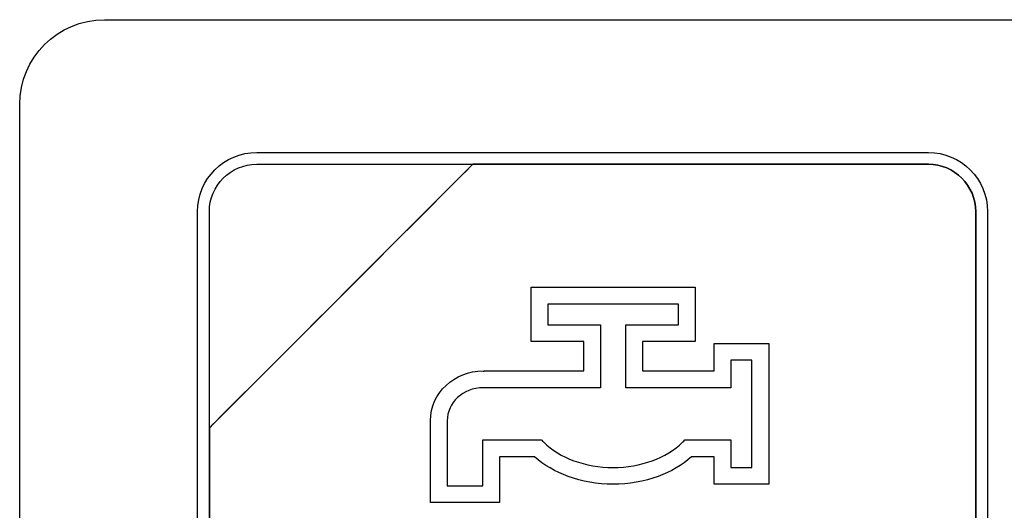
# Model space of a CAD drawing. Header units: millimetres. Extents: x 7205 to 9529, y -660 to 140.
# Tile 71 of 193: x 7528.47 to 7545.92, y -382.5 to -373.81. Entities that reach past the tile are written whole.
import ezdxf

# ---------------------------------------------------------------- set-up
doc = ezdxf.new("R2010")
doc.units = ezdxf.units.MM
doc.header["$LTSCALE"] = 3

msp = doc.modelspace()

# ---------------------------------------------------------------- linework, layer by layer
at = {"linetype": 'Continuous', "lineweight": 30}
for points, knots in [([(7528.471, -391.007), (7528.471, -391.007), (7528.471, -391.007), (7528.471, -375.307), (7528.471, -375.307), (7528.471, -375.307), (7528.471, -374.482), (7529.146, -373.807), (7529.971, -373.807)], [0.6666667, 0.6666667, 0.6666667, 0.6666667, 0.6666667, 0.7777778, 0.7777778, 0.7777778, 0.7777778, 1, 1, 1, 1]), ([(7528.471, -391.007), (7528.471, -391.007), (7528.471, -391.007), (7528.471, -375.307), (7528.471, -375.307), (7528.471, -375.307), (7528.471, -374.482), (7529.146, -373.807), (7529.971, -373.807)], [0.6666667, 0.6666667, 0.6666667, 0.6666667, 0.6666667, 0.7777778, 0.7777778, 0.7777778, 0.7777778, 1, 1, 1, 1]), ([(7531.621, -377.207), (7531.621, -377.207), (7531.621, -376.63), (7532.093, -376.157), (7532.671, -376.157)], [0.7777778, 0.7777778, 0.7777778, 0.7777778, 0.7777778, 1, 1, 1, 1]), ([(7544.571, -376.157), (7544.571, -376.157), (7545.148, -376.157), (7545.621, -376.63), (7545.621, -377.207)], [0.1111111, 0.1111111, 0.1111111, 0.1111111, 0.1111111, 0.2222222, 0.2222222, 0.2222222, 0.2222222]), ([(7536.502, -376.367), (7536.502, -376.367), (7536.502, -376.367), (7531.831, -381.037), (7531.831, -381.037)], [0.36363636, 0.36363636, 0.36363636, 0.36363636, 0.36363637, 0.45454545, 0.45454545, 0.45454545, 0.45454545]), ([(7531.831, -381.037), (7531.831, -381.037), (7531.831, -381.037), (7536.502, -376.367), (7536.502, -376.367)], [0.8181818, 0.8181818, 0.8181818, 0.8181818, 0.8181818, 1, 1, 1, 1]), ([(7536.502, -376.367), (7536.502, -376.367), (7536.502, -376.367), (7531.831, -381.037), (7531.831, -381.037)], [0.2, 0.2, 0.2, 0.2, 0.2, 0.4, 0.4, 0.4, 0.4]), ([(7531.831, -377.207), (7531.831, -377.207), (7531.831, -376.745), (7532.209, -376.367), (7532.671, -376.367)], [0.6, 0.6, 0.6, 0.6, 0.6, 1, 1, 1, 1]), ([(7536.514, -376.367), (7536.514, -376.367), (7536.514, -376.367), (7536.502, -376.367), (7536.502, -376.367)], [0.27272727, 0.27272727, 0.27272727, 0.27272727, 0.27272728, 0.36363636, 0.36363636, 0.36363636, 0.36363636]), ([(7544.571, -376.367), (7544.571, -376.367), (7544.571, -376.367), (7536.514, -376.367), (7536.514, -376.367)], [0.18181818, 0.18181818, 0.18181818, 0.18181818, 0.18181819, 0.27272727, 0.27272727, 0.27272727, 0.27272727]), ([(7536.514, -376.367), (7536.514, -376.367), (7536.514, -376.367), (7544.571, -376.367), (7544.571, -376.367)], [0.09090909, 0.09090909, 0.09090909, 0.09090909, 0.0909091, 0.18181818, 0.18181818, 0.18181818, 0.18181818]), ([(7545.411, -377.207), (7545.411, -377.207), (7545.411, -376.745), (7545.033, -376.367), (7544.571, -376.367)], [0.09090909, 0.09090909, 0.09090909, 0.09090909, 0.0909091, 0.18181818, 0.18181818, 0.18181818, 0.18181818]), ([(7544.571, -376.367), (7544.571, -376.367), (7545.033, -376.367), (7545.411, -376.745), (7545.411, -377.207)], [0.18181818, 0.18181818, 0.18181818, 0.18181818, 0.18181819, 0.27272727, 0.27272727, 0.27272727, 0.27272727]), ([(7531.621, -389.107), (7531.621, -389.107), (7531.621, -389.107), (7531.621, -377.207), (7531.621, -377.207)], [0.6666667, 0.6666667, 0.6666667, 0.6666667, 0.6666667, 0.7777778, 0.7777778, 0.7777778, 0.7777778]), ([(7531.831, -381.037), (7531.831, -381.037), (7531.831, -381.037), (7531.831, -377.207), (7531.831, -377.207)], [0.4, 0.4, 0.4, 0.4, 0.4, 0.6, 0.6, 0.6, 0.6]), ([(7545.411, -377.207), (7545.411, -377.207), (7545.411, -377.207), (7545.411, -389.107), (7545.411, -389.107)], [0.27272727, 0.27272727, 0.27272727, 0.27272727, 0.27272728, 0.36363636, 0.36363636, 0.36363636, 0.36363636]), ([(7545.621, -377.207), (7545.621, -377.207), (7545.621, -377.207), (7545.621, -389.107), (7545.621, -389.107)], [0.2222222, 0.2222222, 0.2222222, 0.2222222, 0.2222222, 0.3333333, 0.3333333, 0.3333333, 0.3333333]), ([(7537.532, -378.696), (7537.532, -378.696), (7537.532, -378.696), (7537.532, -378.547), (7537.532, -378.547)], [0.94339623, 0.94339623, 0.94339623, 0.94339623, 0.94339624, 0.96226415, 0.96226415, 0.96226415, 0.96226415]), ([(7537.532, -378.547), (7537.532, -378.547), (7537.532, -378.547), (7537.681, -378.547), (7537.681, -378.547)], [0.96226415, 0.96226415, 0.96226415, 0.96226415, 0.96226416, 1, 1, 1, 1]), ([(7540.291, -378.547), (7540.291, -378.547), (7540.291, -378.547), (7540.439, -378.547), (7540.439, -378.547)], [0.01886792, 0.01886792, 0.01886792, 0.01886792, 0.01886793, 0.03773585, 0.03773585, 0.03773585, 0.03773585]), ([(7540.439, -378.547), (7540.439, -378.547), (7540.439, -378.547), (7540.439, -378.696), (7540.439, -378.696)], [0.03773585, 0.03773585, 0.03773585, 0.03773585, 0.03773586, 0.05660377, 0.05660377, 0.05660377, 0.05660377]), ([(7537.532, -379.361), (7537.532, -379.361), (7537.532, -379.361), (7537.532, -378.696), (7537.532, -378.696)], [0.9245283, 0.9245283, 0.9245283, 0.9245283, 0.92452831, 0.94339623, 0.94339623, 0.94339623, 0.94339623]), ([(7540.439, -378.696), (7540.439, -378.696), (7540.439, -378.696), (7540.439, -379.361), (7540.439, -379.361)], [0.05660377, 0.05660377, 0.05660377, 0.05660377, 0.05660378, 0.0754717, 0.0754717, 0.0754717, 0.0754717]), ([(7537.83, -378.844), (7537.83, -378.844), (7537.83, -378.844), (7537.83, -379.212), (7537.83, -379.212)], [0.01960784, 0.01960784, 0.01960784, 0.01960784, 0.01960785, 0.03921569, 0.03921569, 0.03921569, 0.03921569]), ([(7540.142, -379.212), (7540.142, -379.212), (7540.142, -379.212), (7540.142, -378.844), (7540.142, -378.844)], [0.96078431, 0.96078431, 0.96078431, 0.96078431, 0.96078432, 1, 1, 1, 1]), ([(7537.83, -379.212), (7537.83, -379.212), (7537.83, -379.212), (7538.613, -379.212), (7538.613, -379.212)], [0.03921569, 0.03921569, 0.03921569, 0.03921569, 0.0392157, 0.05882353, 0.05882353, 0.05882353, 0.05882353]), ([(7538.613, -379.212), (7538.613, -379.212), (7538.613, -379.212), (7538.762, -379.212), (7538.762, -379.212)], [0.05882353, 0.05882353, 0.05882353, 0.05882353, 0.05882354, 0.07843137, 0.07843137, 0.07843137, 0.07843137]), ([(7538.762, -379.212), (7538.762, -379.212), (7538.762, -379.212), (7538.762, -379.361), (7538.762, -379.361)], [0.07843137, 0.07843137, 0.07843137, 0.07843137, 0.07843138, 0.09803922, 0.09803922, 0.09803922, 0.09803922]), ([(7539.21, -379.361), (7539.21, -379.361), (7539.21, -379.361), (7539.21, -379.212), (7539.21, -379.212)], [0.90196078, 0.90196078, 0.90196078, 0.90196078, 0.90196079, 0.92156863, 0.92156863, 0.92156863, 0.92156863]), ([(7539.21, -379.212), (7539.21, -379.212), (7539.21, -379.212), (7539.359, -379.212), (7539.359, -379.212)], [0.92156863, 0.92156863, 0.92156863, 0.92156863, 0.92156864, 0.94117647, 0.94117647, 0.94117647, 0.94117647]), ([(7539.359, -379.212), (7539.359, -379.212), (7539.359, -379.212), (7540.142, -379.212), (7540.142, -379.212)], [0.94117647, 0.94117647, 0.94117647, 0.94117647, 0.94117648, 0.96078431, 0.96078431, 0.96078431, 0.96078431]), ([(7537.532, -379.509), (7537.532, -379.509), (7537.532, -379.509), (7537.532, -379.361), (7537.532, -379.361)], [0.90566038, 0.90566038, 0.90566038, 0.90566038, 0.90566039, 0.9245283, 0.9245283, 0.9245283, 0.9245283]), ([(7538.762, -379.361), (7538.762, -379.361), (7538.762, -379.361), (7538.762, -380.178), (7538.762, -380.178)], [0.09803922, 0.09803922, 0.09803922, 0.09803922, 0.09803923, 0.11764706, 0.11764706, 0.11764706, 0.11764706]), ([(7539.21, -380.178), (7539.21, -380.178), (7539.21, -380.178), (7539.21, -379.361), (7539.21, -379.361)], [0.88235294, 0.88235294, 0.88235294, 0.88235294, 0.88235295, 0.90196078, 0.90196078, 0.90196078, 0.90196078]), ([(7540.439, -379.361), (7540.439, -379.361), (7540.439, -379.361), (7540.439, -379.509), (7540.439, -379.509)], [0.0754717, 0.0754717, 0.0754717, 0.0754717, 0.07547171, 0.09433962, 0.09433962, 0.09433962, 0.09433962]), ([(7537.681, -379.509), (7537.681, -379.509), (7537.681, -379.509), (7537.532, -379.509), (7537.532, -379.509)], [0.88679245, 0.88679245, 0.88679245, 0.88679245, 0.88679246, 0.90566038, 0.90566038, 0.90566038, 0.90566038]), ([(7538.464, -379.509), (7538.464, -379.509), (7538.464, -379.509), (7537.681, -379.509), (7537.681, -379.509)], [0.86792453, 0.86792453, 0.86792453, 0.86792453, 0.86792454, 0.88679245, 0.88679245, 0.88679245, 0.88679245]), ([(7538.464, -380.029), (7538.464, -380.029), (7538.464, -380.029), (7538.464, -379.509), (7538.464, -379.509)], [0.8490566, 0.8490566, 0.8490566, 0.8490566, 0.84905661, 0.86792453, 0.86792453, 0.86792453, 0.86792453]), ([(7540.291, -379.509), (7540.291, -379.509), (7540.291, -379.509), (7539.508, -379.509), (7539.508, -379.509)], [0.11320755, 0.11320755, 0.11320755, 0.11320755, 0.11320756, 0.13207547, 0.13207547, 0.13207547, 0.13207547]), ([(7539.508, -379.509), (7539.508, -379.509), (7539.508, -379.509), (7539.508, -380.029), (7539.508, -380.029)], [0.13207547, 0.13207547, 0.13207547, 0.13207547, 0.13207548, 0.1509434, 0.1509434, 0.1509434, 0.1509434]), ([(7540.439, -379.509), (7540.439, -379.509), (7540.439, -379.509), (7540.291, -379.509), (7540.291, -379.509)], [0.09433962, 0.09433962, 0.09433962, 0.09433962, 0.09433963, 0.11320755, 0.11320755, 0.11320755, 0.11320755]), ([(7540.775, -379.69), (7540.775, -379.69), (7540.775, -379.69), (7540.775, -379.541), (7540.775, -379.541)], [0.18867925, 0.18867925, 0.18867925, 0.18867925, 0.18867926, 0.20754717, 0.20754717, 0.20754717, 0.20754717]), ([(7540.775, -379.541), (7540.775, -379.541), (7540.775, -379.541), (7540.924, -379.541), (7540.924, -379.541)], [0.20754717, 0.20754717, 0.20754717, 0.20754717, 0.20754718, 0.22641509, 0.22641509, 0.22641509, 0.22641509]), ([(7540.924, -379.541), (7540.924, -379.541), (7540.924, -379.541), (7541.595, -379.541), (7541.595, -379.541)], [0.22641509, 0.22641509, 0.22641509, 0.22641509, 0.2264151, 0.24528302, 0.24528302, 0.24528302, 0.24528302]), ([(7541.595, -379.541), (7541.595, -379.541), (7541.595, -379.541), (7541.744, -379.541), (7541.744, -379.541)], [0.24528302, 0.24528302, 0.24528302, 0.24528302, 0.24528303, 0.26415094, 0.26415094, 0.26415094, 0.26415094]), ([(7541.744, -379.541), (7541.744, -379.541), (7541.744, -379.541), (7541.744, -379.69), (7541.744, -379.69)], [0.26415094, 0.26415094, 0.26415094, 0.26415094, 0.26415095, 0.28301887, 0.28301887, 0.28301887, 0.28301887]), ([(7540.775, -380.029), (7540.775, -380.029), (7540.775, -380.029), (7540.775, -379.69), (7540.775, -379.69)], [0.16981132, 0.16981132, 0.16981132, 0.16981132, 0.16981133, 0.18867925, 0.18867925, 0.18867925, 0.18867925]), ([(7541.744, -379.69), (7541.744, -379.69), (7541.744, -379.69), (7541.744, -381.887), (7541.744, -381.887)], [0.28301887, 0.28301887, 0.28301887, 0.28301887, 0.28301888, 0.30188679, 0.30188679, 0.30188679, 0.30188679]), ([(7541.446, -379.839), (7541.446, -379.839), (7541.446, -379.839), (7541.073, -379.839), (7541.073, -379.839)], [0.74509804, 0.74509804, 0.74509804, 0.74509804, 0.74509805, 0.76470588, 0.76470588, 0.76470588, 0.76470588]), ([(7541.073, -379.839), (7541.073, -379.839), (7541.073, -379.839), (7541.073, -380.178), (7541.073, -380.178)], [0.76470588, 0.76470588, 0.76470588, 0.76470588, 0.76470589, 0.78431373, 0.78431373, 0.78431373, 0.78431373]), ([(7541.446, -381.738), (7541.446, -381.738), (7541.446, -381.738), (7541.446, -379.839), (7541.446, -379.839)], [0.7254902, 0.7254902, 0.7254902, 0.7254902, 0.72549021, 0.74509804, 0.74509804, 0.74509804, 0.74509804]), ([(7536.026, -380.284), (7536.026, -380.284), (7536.195, -380.127), (7536.427, -380.029), (7536.681, -380.029)], [0.73584906, 0.73584906, 0.73584906, 0.73584906, 0.73584907, 0.75471698, 0.75471698, 0.75471698, 0.75471698]), ([(7536.681, -380.029), (7536.681, -380.029), (7536.681, -380.029), (7536.681, -380.03), (7536.681, -380.03)], [0.75471698, 0.75471698, 0.75471698, 0.75471698, 0.75471699, 0.77358491, 0.77358491, 0.77358491, 0.77358491]), ([(7536.681, -380.03), (7536.681, -380.03), (7536.681, -380.03), (7536.701, -380.03), (7536.701, -380.03)], [0.77358491, 0.77358491, 0.77358491, 0.77358491, 0.77358492, 0.79245283, 0.79245283, 0.79245283, 0.79245283]), ([(7536.701, -380.03), (7536.701, -380.03), (7536.701, -380.03), (7536.701, -380.029), (7536.701, -380.029)], [0.79245283, 0.79245283, 0.79245283, 0.79245283, 0.79245284, 0.81132075, 0.81132075, 0.81132075, 0.81132075]), ([(7536.701, -380.029), (7536.701, -380.029), (7536.701, -380.029), (7537.42, -380.029), (7537.42, -380.029)], [0.81132075, 0.81132075, 0.81132075, 0.81132075, 0.81132076, 0.83018868, 0.83018868, 0.83018868, 0.83018868]), ([(7537.42, -380.029), (7537.42, -380.029), (7537.42, -380.029), (7538.464, -380.029), (7538.464, -380.029)], [0.83018868, 0.83018868, 0.83018868, 0.83018868, 0.83018869, 0.8490566, 0.8490566, 0.8490566, 0.8490566]), ([(7539.508, -380.029), (7539.508, -380.029), (7539.508, -380.029), (7540.775, -380.029), (7540.775, -380.029)], [0.1509434, 0.1509434, 0.1509434, 0.1509434, 0.15094341, 0.16981132, 0.16981132, 0.16981132, 0.16981132]), ([(7535.749, -380.91), (7535.749, -380.91), (7535.749, -380.666), (7535.855, -380.444), (7536.026, -380.284)], [0.71698113, 0.71698113, 0.71698113, 0.71698113, 0.71698114, 0.73584906, 0.73584906, 0.73584906, 0.73584906]), ([(7536.681, -380.327), (7536.681, -380.327), (7536.503, -380.327), (7536.343, -380.393), (7536.229, -380.501)], [0.25490196, 0.25490196, 0.25490196, 0.25490196, 0.25490197, 0.2745098, 0.2745098, 0.2745098, 0.2745098]), ([(7536.701, -380.326), (7536.701, -380.326), (7536.701, -380.326), (7536.681, -380.326), (7536.681, -380.326)], [0.21568627, 0.21568627, 0.21568627, 0.21568627, 0.21568628, 0.23529412, 0.23529412, 0.23529412, 0.23529412]), ([(7536.681, -380.326), (7536.681, -380.326), (7536.681, -380.326), (7536.681, -380.327), (7536.681, -380.327)], [0.23529412, 0.23529412, 0.23529412, 0.23529412, 0.23529413, 0.25490196, 0.25490196, 0.25490196, 0.25490196]), ([(7536.701, -380.327), (7536.701, -380.327), (7536.701, -380.327), (7536.701, -380.326), (7536.701, -380.326)], [0.19607843, 0.19607843, 0.19607843, 0.19607843, 0.19607844, 0.21568627, 0.21568627, 0.21568627, 0.21568627]), ([(7537.42, -380.327), (7537.42, -380.327), (7537.42, -380.327), (7536.701, -380.327), (7536.701, -380.327)], [0.17647059, 0.17647059, 0.17647059, 0.17647059, 0.1764706, 0.19607843, 0.19607843, 0.19607843, 0.19607843]), ([(7538.613, -380.327), (7538.613, -380.327), (7538.613, -380.327), (7537.42, -380.327), (7537.42, -380.327)], [0.15686275, 0.15686275, 0.15686275, 0.15686275, 0.15686276, 0.17647059, 0.17647059, 0.17647059, 0.17647059]), ([(7538.762, -380.327), (7538.762, -380.327), (7538.762, -380.327), (7538.613, -380.327), (7538.613, -380.327)], [0.1372549, 0.1372549, 0.1372549, 0.1372549, 0.13725491, 0.15686275, 0.15686275, 0.15686275, 0.15686275]), ([(7538.762, -380.178), (7538.762, -380.178), (7538.762, -380.178), (7538.762, -380.327), (7538.762, -380.327)], [0.11764706, 0.11764706, 0.11764706, 0.11764706, 0.11764707, 0.1372549, 0.1372549, 0.1372549, 0.1372549]), ([(7539.21, -380.327), (7539.21, -380.327), (7539.21, -380.327), (7539.21, -380.178), (7539.21, -380.178)], [0.8627451, 0.8627451, 0.8627451, 0.8627451, 0.86274511, 0.88235294, 0.88235294, 0.88235294, 0.88235294]), ([(7539.359, -380.327), (7539.359, -380.327), (7539.359, -380.327), (7539.21, -380.327), (7539.21, -380.327)], [0.84313725, 0.84313725, 0.84313725, 0.84313725, 0.84313726, 0.8627451, 0.8627451, 0.8627451, 0.8627451]), ([(7540.924, -380.327), (7540.924, -380.327), (7540.924, -380.327), (7539.359, -380.327), (7539.359, -380.327)], [0.82352941, 0.82352941, 0.82352941, 0.82352941, 0.82352942, 0.84313725, 0.84313725, 0.84313725, 0.84313725]), ([(7541.073, -380.327), (7541.073, -380.327), (7541.073, -380.327), (7540.924, -380.327), (7540.924, -380.327)], [0.80392157, 0.80392157, 0.80392157, 0.80392157, 0.80392158, 0.82352941, 0.82352941, 0.82352941, 0.82352941]), ([(7541.073, -380.178), (7541.073, -380.178), (7541.073, -380.178), (7541.073, -380.327), (7541.073, -380.327)], [0.78431373, 0.78431373, 0.78431373, 0.78431373, 0.78431374, 0.80392157, 0.80392157, 0.80392157, 0.80392157]), ([(7536.229, -380.501), (7536.229, -380.501), (7536.117, -380.605), (7536.047, -380.751), (7536.047, -380.91)], [0.2745098, 0.2745098, 0.2745098, 0.2745098, 0.27450981, 0.29411765, 0.29411765, 0.29411765, 0.29411765]), ([(7535.75, -380.912), (7535.75, -380.912), (7535.75, -380.912), (7535.749, -380.91), (7535.749, -380.91)], [0.69811321, 0.69811321, 0.69811321, 0.69811321, 0.69811322, 0.71698113, 0.71698113, 0.71698113, 0.71698113]), ([(7535.749, -382.213), (7535.749, -382.213), (7535.749, -382.213), (7535.749, -380.917), (7535.749, -380.917)], [0.64150943, 0.64150943, 0.64150943, 0.64150943, 0.64150944, 0.66037736, 0.66037736, 0.66037736, 0.66037736]), ([(7535.749, -380.917), (7535.749, -380.917), (7535.749, -380.917), (7535.75, -380.917), (7535.75, -380.917)], [0.66037736, 0.66037736, 0.66037736, 0.66037736, 0.66037737, 0.67924528, 0.67924528, 0.67924528, 0.67924528]), ([(7535.75, -380.917), (7535.75, -380.917), (7535.75, -380.917), (7535.75, -380.912), (7535.75, -380.912)], [0.67924528, 0.67924528, 0.67924528, 0.67924528, 0.67924529, 0.69811321, 0.69811321, 0.69811321, 0.69811321]), ([(7536.047, -380.91), (7536.047, -380.91), (7536.047, -380.91), (7536.047, -380.91), (7536.047, -380.91)], [0.29411765, 0.29411765, 0.29411765, 0.29411765, 0.29411766, 0.31372549, 0.31372549, 0.31372549, 0.31372549]), ([(7536.047, -380.91), (7536.047, -380.91), (7536.047, -380.91), (7536.047, -380.915), (7536.047, -380.915)], [0.31372549, 0.31372549, 0.31372549, 0.31372549, 0.3137255, 0.33333333, 0.33333333, 0.33333333, 0.33333333]), ([(7536.047, -380.915), (7536.047, -380.915), (7536.047, -380.915), (7536.047, -380.917), (7536.047, -380.917)], [0.33333333, 0.33333333, 0.33333333, 0.33333333, 0.33333334, 0.35294118, 0.35294118, 0.35294118, 0.35294118]), ([(7536.047, -380.917), (7536.047, -380.917), (7536.047, -380.917), (7536.047, -382.064), (7536.047, -382.064)], [0.35294118, 0.35294118, 0.35294118, 0.35294118, 0.35294119, 0.37254902, 0.37254902, 0.37254902, 0.37254902]), ([(7531.831, -381.037), (7531.831, -381.037), (7531.831, -381.037), (7531.831, -381.127), (7531.831, -381.127)], [0.45454545, 0.45454545, 0.45454545, 0.45454545, 0.45454546, 0.54545455, 0.54545455, 0.54545455, 0.54545455]), ([(7531.831, -381.127), (7531.831, -381.127), (7531.831, -381.127), (7531.831, -381.037), (7531.831, -381.037)], [0.72727273, 0.72727273, 0.72727273, 0.72727273, 0.72727274, 0.81818182, 0.81818182, 0.81818182, 0.81818182]), ([(7531.831, -381.127), (7531.831, -381.127), (7531.831, -381.127), (7531.831, -389.107), (7531.831, -389.107)], [0.54545455, 0.54545455, 0.54545455, 0.54545455, 0.54545456, 0.63636364, 0.63636364, 0.63636364, 0.63636364]), ([(7531.831, -389.107), (7531.831, -389.107), (7531.831, -389.107), (7531.831, -381.127), (7531.831, -381.127)], [0.63636364, 0.63636364, 0.63636364, 0.63636364, 0.63636365, 0.72727273, 0.72727273, 0.72727273, 0.72727273]), ([(7536.676, -381.399), (7536.676, -381.399), (7536.676, -381.399), (7536.676, -381.25), (7536.676, -381.25)], [0.41176471, 0.41176471, 0.41176471, 0.41176471, 0.41176472, 0.43137255, 0.43137255, 0.43137255, 0.43137255]), ([(7536.676, -381.25), (7536.676, -381.25), (7536.676, -381.25), (7536.825, -381.25), (7536.825, -381.25)], [0.43137255, 0.43137255, 0.43137255, 0.43137255, 0.43137256, 0.45098039, 0.45098039, 0.45098039, 0.45098039]), ([(7536.825, -381.25), (7536.825, -381.25), (7536.825, -381.25), (7537.653, -381.25), (7537.653, -381.25)], [0.45098039, 0.45098039, 0.45098039, 0.45098039, 0.4509804, 0.47058824, 0.47058824, 0.47058824, 0.47058824]), ([(7537.653, -381.25), (7537.653, -381.25), (7537.653, -381.25), (7537.713, -381.25), (7537.713, -381.25)], [0.47058824, 0.47058824, 0.47058824, 0.47058824, 0.47058825, 0.49019608, 0.49019608, 0.49019608, 0.49019608]), ([(7537.713, -381.25), (7537.713, -381.25), (7537.713, -381.25), (7537.756, -381.292), (7537.756, -381.292)], [0.49019608, 0.49019608, 0.49019608, 0.49019608, 0.49019609, 0.50980392, 0.50980392, 0.50980392, 0.50980392]), ([(7537.756, -381.292), (7537.756, -381.292), (7537.898, -381.431), (7538.083, -381.542), (7538.292, -381.619)], [0.50980392, 0.50980392, 0.50980392, 0.50980392, 0.50980393, 0.52941176, 0.52941176, 0.52941176, 0.52941176]), ([(7539.679, -381.619), (7539.679, -381.619), (7539.888, -381.542), (7540.073, -381.431), (7540.214, -381.292)], [0.56862745, 0.56862745, 0.56862745, 0.56862745, 0.56862746, 0.58823529, 0.58823529, 0.58823529, 0.58823529]), ([(7540.214, -381.292), (7540.214, -381.292), (7540.214, -381.292), (7540.258, -381.25), (7540.258, -381.25)], [0.58823529, 0.58823529, 0.58823529, 0.58823529, 0.5882353, 0.60784314, 0.60784314, 0.60784314, 0.60784314]), ([(7540.258, -381.25), (7540.258, -381.25), (7540.258, -381.25), (7540.318, -381.25), (7540.318, -381.25)], [0.60784314, 0.60784314, 0.60784314, 0.60784314, 0.60784315, 0.62745098, 0.62745098, 0.62745098, 0.62745098]), ([(7540.318, -381.25), (7540.318, -381.25), (7540.318, -381.25), (7540.924, -381.25), (7540.924, -381.25)], [0.62745098, 0.62745098, 0.62745098, 0.62745098, 0.62745099, 0.64705882, 0.64705882, 0.64705882, 0.64705882]), ([(7540.924, -381.25), (7540.924, -381.25), (7540.924, -381.25), (7541.073, -381.25), (7541.073, -381.25)], [0.64705882, 0.64705882, 0.64705882, 0.64705882, 0.64705883, 0.66666667, 0.66666667, 0.66666667, 0.66666667]), ([(7541.073, -381.25), (7541.073, -381.25), (7541.073, -381.25), (7541.073, -381.399), (7541.073, -381.399)], [0.66666667, 0.66666667, 0.66666667, 0.66666667, 0.66666668, 0.68627451, 0.68627451, 0.68627451, 0.68627451]), ([(7536.676, -382.064), (7536.676, -382.064), (7536.676, -382.064), (7536.676, -381.399), (7536.676, -381.399)], [0.39215686, 0.39215686, 0.39215686, 0.39215686, 0.39215687, 0.41176471, 0.41176471, 0.41176471, 0.41176471]), ([(7537.595, -381.548), (7537.595, -381.548), (7537.595, -381.548), (7536.974, -381.548), (7536.974, -381.548)], [0.50943396, 0.50943396, 0.50943396, 0.50943396, 0.50943397, 0.52830189, 0.52830189, 0.52830189, 0.52830189]), ([(7536.974, -381.548), (7536.974, -381.548), (7536.974, -381.548), (7536.974, -382.213), (7536.974, -382.213)], [0.52830189, 0.52830189, 0.52830189, 0.52830189, 0.5283019, 0.54716981, 0.54716981, 0.54716981, 0.54716981]), ([(7538.189, -381.898), (7538.189, -381.898), (7537.963, -381.815), (7537.759, -381.696), (7537.595, -381.548)], [0.49056604, 0.49056604, 0.49056604, 0.49056604, 0.49056605, 0.50943396, 0.50943396, 0.50943396, 0.50943396]), ([(7540.376, -381.548), (7540.376, -381.548), (7540.211, -381.696), (7540.008, -381.815), (7539.782, -381.898)], [0.43396226, 0.43396226, 0.43396226, 0.43396226, 0.43396227, 0.45283019, 0.45283019, 0.45283019, 0.45283019]), ([(7540.775, -381.548), (7540.775, -381.548), (7540.775, -381.548), (7540.376, -381.548), (7540.376, -381.548)], [0.41509434, 0.41509434, 0.41509434, 0.41509434, 0.41509435, 0.43396226, 0.43396226, 0.43396226, 0.43396226]), ([(7540.775, -381.887), (7540.775, -381.887), (7540.775, -381.887), (7540.775, -381.548), (7540.775, -381.548)], [0.39622642, 0.39622642, 0.39622642, 0.39622642, 0.39622643, 0.41509434, 0.41509434, 0.41509434, 0.41509434]), ([(7541.073, -381.399), (7541.073, -381.399), (7541.073, -381.399), (7541.073, -381.738), (7541.073, -381.738)], [0.68627451, 0.68627451, 0.68627451, 0.68627451, 0.68627452, 0.70588235, 0.70588235, 0.70588235, 0.70588235]), ([(7538.292, -381.619), (7538.292, -381.619), (7538.503, -381.696), (7538.74, -381.738), (7538.985, -381.738), (7538.985, -381.738), (7539.23, -381.738), (7539.467, -381.696), (7539.679, -381.619)], [0.52941176, 0.52941176, 0.52941176, 0.52941176, 0.52941177, 0.54901961, 0.54901961, 0.54901961, 0.54901962, 0.56862745, 0.56862745, 0.56862745, 0.56862745]), ([(7538.985, -382.036), (7538.985, -382.036), (7538.706, -382.036), (7538.434, -381.987), (7538.189, -381.898)], [0.47169811, 0.47169811, 0.47169811, 0.47169811, 0.47169812, 0.49056604, 0.49056604, 0.49056604, 0.49056604]), ([(7539.782, -381.898), (7539.782, -381.898), (7539.537, -381.987), (7539.265, -382.036), (7538.985, -382.036)], [0.45283019, 0.45283019, 0.45283019, 0.45283019, 0.4528302, 0.47169811, 0.47169811, 0.47169811, 0.47169811]), ([(7540.775, -382.036), (7540.775, -382.036), (7540.775, -382.036), (7540.775, -381.887), (7540.775, -381.887)], [0.37735849, 0.37735849, 0.37735849, 0.37735849, 0.3773585, 0.39622642, 0.39622642, 0.39622642, 0.39622642]), ([(7541.073, -381.738), (7541.073, -381.738), (7541.073, -381.738), (7541.446, -381.738), (7541.446, -381.738)], [0.70588235, 0.70588235, 0.70588235, 0.70588235, 0.70588236, 0.7254902, 0.7254902, 0.7254902, 0.7254902]), ([(7541.744, -381.887), (7541.744, -381.887), (7541.744, -381.887), (7541.744, -382.036), (7541.744, -382.036)], [0.30188679, 0.30188679, 0.30188679, 0.30188679, 0.3018868, 0.32075472, 0.32075472, 0.32075472, 0.32075472]), ([(7536.047, -382.064), (7536.047, -382.064), (7536.047, -382.064), (7536.676, -382.064), (7536.676, -382.064)], [0.37254902, 0.37254902, 0.37254902, 0.37254902, 0.37254903, 0.39215686, 0.39215686, 0.39215686, 0.39215686]), ([(7540.924, -382.036), (7540.924, -382.036), (7540.924, -382.036), (7540.775, -382.036), (7540.775, -382.036)], [0.35849057, 0.35849057, 0.35849057, 0.35849057, 0.35849058, 0.37735849, 0.37735849, 0.37735849, 0.37735849]), ([(7541.595, -382.036), (7541.595, -382.036), (7541.595, -382.036), (7540.924, -382.036), (7540.924, -382.036)], [0.33962264, 0.33962264, 0.33962264, 0.33962264, 0.33962265, 0.35849057, 0.35849057, 0.35849057, 0.35849057]), ([(7541.744, -382.036), (7541.744, -382.036), (7541.744, -382.036), (7541.595, -382.036), (7541.595, -382.036)], [0.32075472, 0.32075472, 0.32075472, 0.32075472, 0.32075473, 0.33962264, 0.33962264, 0.33962264, 0.33962264]), ([(7535.749, -382.361), (7535.749, -382.361), (7535.749, -382.361), (7535.749, -382.213), (7535.749, -382.213)], [0.62264151, 0.62264151, 0.62264151, 0.62264151, 0.62264152, 0.64150943, 0.64150943, 0.64150943, 0.64150943]), ([(7536.974, -382.213), (7536.974, -382.213), (7536.974, -382.213), (7536.974, -382.361), (7536.974, -382.361)], [0.54716981, 0.54716981, 0.54716981, 0.54716981, 0.54716982, 0.56603774, 0.56603774, 0.56603774, 0.56603774]), ([(7535.898, -382.361), (7535.898, -382.361), (7535.898, -382.361), (7535.749, -382.361), (7535.749, -382.361)], [0.60377358, 0.60377358, 0.60377358, 0.60377358, 0.60377359, 0.62264151, 0.62264151, 0.62264151, 0.62264151]), ([(7536.825, -382.361), (7536.825, -382.361), (7536.825, -382.361), (7535.898, -382.361), (7535.898, -382.361)], [0.58490566, 0.58490566, 0.58490566, 0.58490566, 0.58490567, 0.60377358, 0.60377358, 0.60377358, 0.60377358]), ([(7536.974, -382.361), (7536.974, -382.361), (7536.974, -382.361), (7536.825, -382.361), (7536.825, -382.361)], [0.56603774, 0.56603774, 0.56603774, 0.56603774, 0.56603775, 0.58490566, 0.58490566, 0.58490566, 0.58490566])]:
    msp.add_open_spline(points, degree=3, knots=knots, dxfattribs=at)
for points in [[(7529.971, -373.807), (7529.971, -373.807), (7547.271, -373.807), (7547.271, -373.807)], [(7529.971, -373.807), (7529.971, -373.807), (7547.271, -373.807), (7547.271, -373.807)], [(7532.671, -376.157), (7532.671, -376.157), (7544.571, -376.157), (7544.571, -376.157)], [(7532.671, -376.367), (7532.671, -376.367), (7536.502, -376.367), (7536.502, -376.367)], [(7536.502, -376.367), (7536.502, -376.367), (7536.514, -376.367), (7536.514, -376.367)], [(7545.411, -389.107), (7545.411, -389.107), (7545.411, -377.207), (7545.411, -377.207)], [(7537.681, -378.547), (7537.681, -378.547), (7540.291, -378.547), (7540.291, -378.547)], [(7540.142, -378.844), (7540.142, -378.844), (7537.83, -378.844), (7537.83, -378.844)]]:
    msp.add_open_spline(points, degree=3, dxfattribs=at)

doc.saveas('drawing.dxf')
